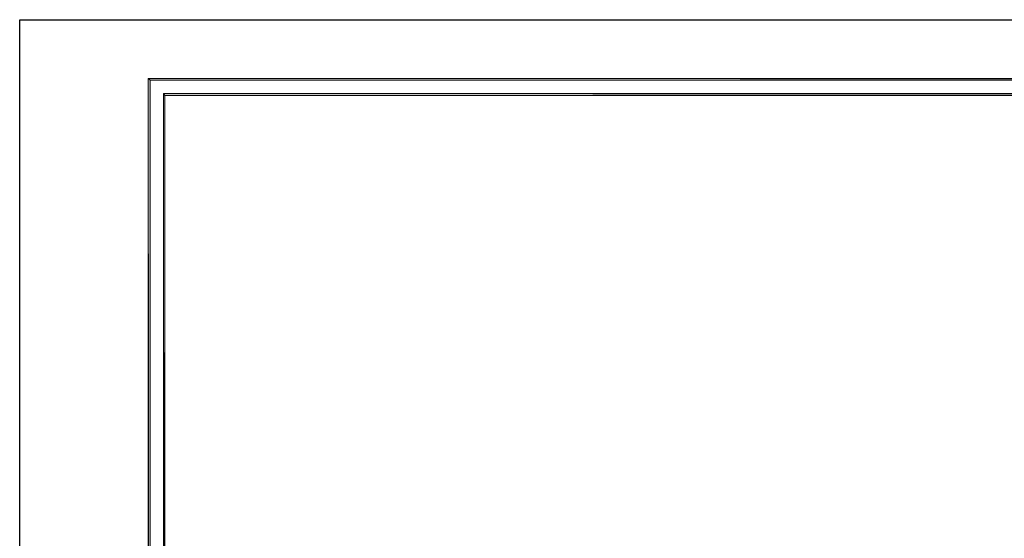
# Model space of a CAD drawing. Header units: millimetres. Extents: x 0 to 420, y 0 to 297.
# Tile 28 of 88: x 0 to 132, y 228 to 297. Entities that reach past the tile are written whole.
import ezdxf

# ---------------------------------------------------------------- set-up
doc = ezdxf.new("R2010")
doc.units = ezdxf.units.MM
doc.layers.add('FILL_000000', color=7, linetype='Continuous')
doc.layers.add('LINE_000000', color=7, linetype='Continuous')

msp = doc.modelspace()

# ---------------------------------------------------------------- hatches: boundary and pattern name
at = {"layer": 'FILL_000000'}
h = msp.add_hatch(color=7, dxfattribs=at)
h.dxf.hatch_style = 1
h.paths.add_polyline_path([(412.28, 289.05), (17.65, 288.84), (17.4, 289.05), (412.28, 289.05)])
h = msp.add_hatch(color=7, dxfattribs=at)
h.dxf.hatch_style = 1
h.paths.add_polyline_path([(17.65, 288.84), (17.4, 289.05), (17.65, 8.09), (17.65, 288.84)])
h = msp.add_hatch(color=7, dxfattribs=at)
h.dxf.hatch_style = 1
h.paths.add_polyline_path([(17.4, 289.05), (17.65, 8.09), (17.4, 7.87), (17.4, 289.05)])
h = msp.add_hatch(color=7, dxfattribs=at)
h.dxf.hatch_style = 1
h.paths.add_polyline_path([(412.07, 288.84), (412.28, 289.05), (17.65, 288.84), (412.07, 288.84)])
h = msp.add_hatch(color=7, dxfattribs=at)
h.dxf.hatch_style = 1
h.paths.add_polyline_path([(363.18, 287.06), (19.64, 286.81), (19.43, 287.06), (363.18, 287.06)])
h = msp.add_hatch(color=7, dxfattribs=at)
h.dxf.hatch_style = 1
h.paths.add_polyline_path([(19.64, 286.81), (19.43, 287.06), (19.64, 10.12), (19.64, 286.81)])
h = msp.add_hatch(color=7, dxfattribs=at)
h.dxf.hatch_style = 1
h.paths.add_polyline_path([(19.43, 287.06), (19.64, 10.12), (19.43, 9.86), (19.43, 287.06)])
h = msp.add_hatch(color=7, dxfattribs=at)
h.dxf.hatch_style = 1
h.paths.add_polyline_path([(363.18, 286.81), (363.18, 287.06), (19.64, 286.81), (363.18, 286.81)])

# ---------------------------------------------------------------- linework, layer by layer
at = {"layer": 'LINE_000000', "lineweight": 25}
msp.add_lwpolyline([(0.21, 0), (0.21, 296.93), (420.16, 296.93), (420.16, 0), (0.21, 0)], close=True, dxfattribs=at)
at = {"layer": 'LINE_000000', "lineweight": 0}
for points in [[(412.28, 289.05), (17.65, 288.84), (17.4, 289.05), (412.28, 289.05)], [(17.65, 288.84), (17.4, 289.05), (17.65, 8.09), (17.65, 288.84)], [(17.4, 289.05), (17.65, 8.09), (17.4, 7.87), (17.4, 289.05)], [(412.07, 288.84), (412.28, 289.05), (17.65, 288.84), (412.07, 288.84)], [(363.18, 287.06), (19.64, 286.81), (19.43, 287.06), (363.18, 287.06)], [(19.64, 286.81), (19.43, 287.06), (19.64, 10.12), (19.64, 286.81)], [(19.43, 287.06), (19.64, 10.12), (19.43, 9.86), (19.43, 287.06)], [(363.18, 286.81), (363.18, 287.06), (19.64, 286.81), (363.18, 286.81)]]:
    msp.add_lwpolyline(points, close=True, dxfattribs=at)

doc.saveas('drawing.dxf')
